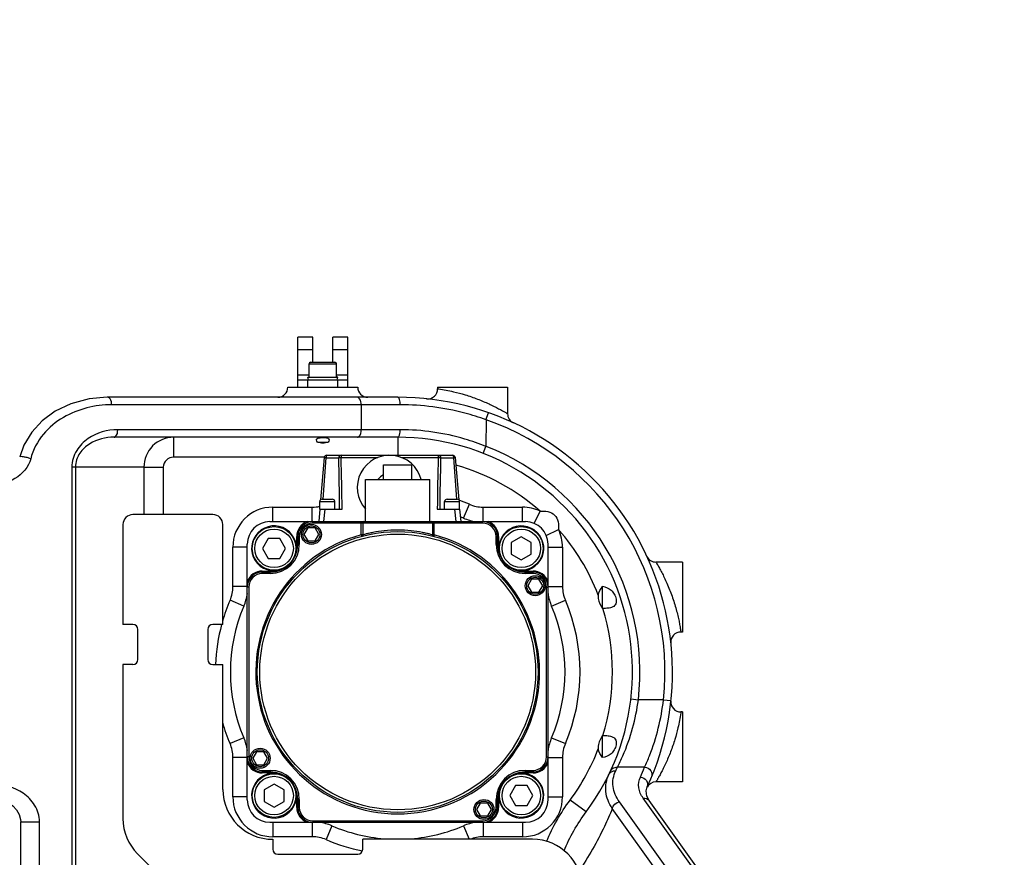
# Model space of a CAD drawing. Header units: millimetres. Extents: x 0 to 5940, y 0 to 4200.
# Tile 55 of 87: x 3553 to 3750, y 645 to 812. Entities that reach past the tile are written whole.
import ezdxf

# ---------------------------------------------------------------- set-up
doc = ezdxf.new("R2010")
doc.units = ezdxf.units.MM
doc.header["$LTSCALE"] = 326.7
doc.layers.get('0').update_dxf_attribs({"linetype": 'CONTINUOUS'})
for name, color, linetype in [('304102000080DXF_CONTINUOUS_LINE', 7, 'CONTINUOUS'), ('304105000122DXF_CONTINUOUS_LINE', 7, 'CONTINUOUS'), ('304105000183DXF_CONTINUOUS_LINE', 7, 'CONTINUOUS'), ('304304000134DXF_CONTINUOUS_LINE', 7, 'CONTINUOUS'), ('501023000062DXF_CONTINUOUS_LINE', 7, 'CONTINUOUS'), ('501023000072DXF_CONTINUOUS_LINE', 7, 'CONTINUOUS'), ('604006000002DXF_CONTINUOUS_LINE', 7, 'CONTINUOUS'), ('604006000009DXF_CONTINUOUS_LINE', 7, 'CONTINUOUS'), ('RB15-1-B-JSZL_DXF_DIMENSION', 7, 'CONTINUOUS')]:
    doc.layers.add(name, color=color, linetype=linetype)
doc.styles.get("Standard").update_dxf_attribs({"font": 'txt', "width": 0.7})
doc.dimstyles.new('DIMSTYLE_1', dxfattribs={"dimtxt": 85, "dimasz": 45, "dimexe": 1.5, "dimexo": 0, "dimtad": 1, "dimdsep": 46, "dimtxsty": 'Standard', "dimblk": '_FILLED', "dimblk1": '_FILLED', "dimblk2": '_FILLED', "dimcen": 0.09, "dimclrt": 5, "dimazin": 2, "dimtp": 1.2, "dimtm": 1.2, "dimtfac": 1, "dimtofl": 0, "dimtmove": 0, "dimatfit": 3, "dimldrblk": '_FILLED', "dimfxl": 0, "dimtolj": 1, "dimarcsym": 0})
doc.dimstyles.new('DIMSTYLE_2', dxfattribs={"dimtxt": 85, "dimasz": 45, "dimexe": 1.5, "dimexo": 0, "dimtad": 1, "dimdsep": 46, "dimtxsty": 'Standard', "dimblk": '_FILLED', "dimblk1": '_FILLED', "dimblk2": '_FILLED', "dimcen": 0.09, "dimclrt": 5, "dimazin": 2, "dimtp": 0.8, "dimtm": 0.8, "dimtfac": 1, "dimtofl": 0, "dimtmove": 0, "dimatfit": 3, "dimldrblk": '_FILLED', "dimfxl": 0, "dimtolj": 1, "dimarcsym": 0})

# ---------------------------------------------------------------- blocks, each defined once
blk = doc.blocks.new('_FILLED')
at = {"color": 0, "linetype": 'ByBlock'}
blk.add_solid([(0, 0), (-1, 0.1667), (-1, -0.1667)], dxfattribs=at)
blk = doc.blocks.new('*D1')
at = {"layer": 'RB15-1-B-JSZL_DXF_DIMENSION', "color": 2, "linetype": 'Continuous', "transparency": 16777216}
for p, q in [((2718.9, 681.88), (4558.48, 1083.11)), ((4194.22, 1003.66), (2718.9, 681.88)), ((4194.22, 1003.66), (4194.22, 1003.66))]:
    blk.add_line(p, q, dxfattribs=at)
at = {"layer": 'RB15-1-B-JSZL_DXF_DIMENSION', "color": 2, "linetype": 'Continuous', "transparency": 16777216, "xscale": 45, "yscale": 45, "zscale": 45, "rotation": 192.3029314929}
blk.add_blockref('_FILLED', (4194.22, 1003.66), dxfattribs=at)
blk = doc.blocks.new('*D2')
at = {"layer": 'RB15-1-B-JSZL_DXF_DIMENSION', "color": 2, "linetype": 'Continuous', "transparency": 16777216}
for p, q in [((2718.9, 681.88), (3698.6, 1219.86)), ((3144.9, 915.81), (2718.9, 681.88)), ((3144.9, 915.81), (3144.9, 915.81))]:
    blk.add_line(p, q, dxfattribs=at)
at = {"layer": 'RB15-1-B-JSZL_DXF_DIMENSION', "color": 2, "linetype": 'Continuous', "transparency": 16777216, "xscale": 45, "yscale": 45, "zscale": 45, "rotation": 208.7734168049}
blk.add_blockref('_FILLED', (3144.9, 915.81), dxfattribs=at)

msp = doc.modelspace()

# ---------------------------------------------------------------- linework, layer by layer
at = {"layer": '304102000080DXF_CONTINUOUS_LINE', "color": 7, "linetype": 'Continuous'}
for p, q in [((3606.902, 738.882), (3620.902, 738.882)), ((3636.902, 738.882), (3650.902, 738.882)), ((3636.902, 738.882), (3636.902, 738.565)), ((3650.902, 738.882), (3650.902, 733.583)), ((3628.902, 736.882), (3570.752, 736.881)), ((3628.902, 728.882), (3572.11, 728.882)), ((3612.832, 727.882), (3614.972, 727.882)), ((3685.902, 703.882), (3680.603, 703.882)), ((3685.902, 703.882), (3685.902, 689.882)), ((3669.902, 694.59), (3669.902, 699.035)), ((3669.902, 694.59), (3669.981, 694.59)), ((3685.902, 689.882), (3685.585, 689.882)), ((3685.902, 673.882), (3685.585, 673.882)), ((3685.902, 673.882), (3685.902, 659.882)), ((3669.902, 664.728), (3669.902, 669.191)), ((3669.902, 669.173), (3669.981, 669.173)), ((3678.857, 658.87), (3678.854, 658.865)), ((3685.902, 659.882), (3680.603, 659.882)), ((3705.962, 618.882), (3679.266, 656.149)), ((3553.442, 621.48), (3553.442, 651.882))]:
    msp.add_line(p, q, dxfattribs=at)
at = {"layer": '304102000080DXF_CONTINUOUS_LINE', "color": 9, "linetype": 'Continuous'}
for p, q in [((3636.902, 738.565), (3637.113, 738.536)), ((3629.417, 735.382), (3571.636, 735.382)), ((3621.581, 735.382), (3621.581, 730.382)), ((3646.581, 732.376), (3647.077, 733.792)), ((3646.582, 732.376), (3646.581, 727.044)), ((3629.417, 730.382), (3572.86, 730.382)), ((3584.042, 728.882), (3584.042, 724.882)), ((3628.902, 728.882), (3628.902, 725.282)), ((3646.035, 725.648), (3646.581, 727.044)), ((3614.212, 724.882), (3584.042, 724.882)), ((3564.374, 722.882), (3563.675, 722.882)), ((3563.675, 722.882), (3563.675, 618.39)), ((3578.108, 722.882), (3564.374, 722.882)), ((3564.374, 722.882), (3564.374, 618.391)), ((3578.108, 722.882), (3581.971, 722.882)), ((3578.108, 722.882), (3578.108, 713.382)), ((3581.971, 722.882), (3581.971, 713.382)), ((3603.902, 714.882), (3611.807, 714.882)), ((3603.902, 711.982), (3603.902, 714.882)), ((3611.807, 712.028), (3611.807, 714.882)), ((3642.067, 712.686), (3643.246, 715.445)), ((3645.997, 714.882), (3653.902, 714.882)), ((3645.997, 712.028), (3645.997, 714.882)), ((3653.902, 711.982), (3653.902, 714.882)), ((3656.217, 711.619), (3657.414, 714.069)), ((3658.639, 709.196), (3661.09, 710.394)), ((3598.802, 706.882), (3595.902, 706.882)), ((3595.902, 698.977), (3595.902, 706.882)), ((3659.002, 706.882), (3661.902, 706.882)), ((3661.902, 706.882), (3661.902, 698.977)), ((3598.755, 698.977), (3595.902, 698.977)), ((3659.049, 698.977), (3661.902, 698.977)), ((3598.097, 695.047), (3595.339, 696.226)), ((3659.706, 695.047), (3662.465, 696.226)), ((3675.591, 676.486), (3677.081, 676.314)), ((3682.111, 676.315), (3677.081, 676.315)), ((3682.111, 676.314), (3683.603, 676.157)), ((3685.585, 673.882), (3685.556, 673.671)), ((3598.097, 668.716), (3595.339, 667.537)), ((3659.706, 668.716), (3662.465, 667.537)), ((3598.755, 664.786), (3595.902, 664.786)), ((3595.902, 656.882), (3595.902, 664.786)), ((3659.049, 664.786), (3661.902, 664.786)), ((3661.902, 664.786), (3661.902, 656.882)), ((3678.344, 662.794), (3672.885, 662.794)), ((3598.802, 656.882), (3595.902, 656.882)), ((3659.002, 656.882), (3661.902, 656.882)), ((3705.086, 618.882), (3678.047, 656.627)), ((3666.633, 653.858), (3663.422, 656.243)), ((3697.411, 618.882), (3671.872, 654.534)), ((3699.797, 618.882), (3673.289, 655.887)), ((3553.442, 651.882), (3557.192, 651.882)), ((3557.192, 621.48), (3557.192, 651.882)), ((3603.902, 651.782), (3603.902, 648.882)), ((3611.807, 651.735), (3611.807, 648.882)), ((3615.737, 651.077), (3614.558, 648.318)), ((3642.067, 651.077), (3643.219, 648.382)), ((3645.997, 651.735), (3645.997, 648.882)), ((3653.902, 651.782), (3653.902, 648.882)), ((3611.807, 648.882), (3603.902, 648.882)), ((3653.902, 648.882), (3645.997, 648.882))]:
    msp.add_line(p, q, dxfattribs=at)
at = {"layer": '304102000080DXF_CONTINUOUS_LINE', "color": 7, "linetype": 'Continuous'}
for points in [[(3570.753, 736.881), (3567.118, 736.552), (3563.47, 735.558), (3560.358, 734.067), (3557.744, 732.164), (3555.63, 729.892), (3554.051, 727.27), (3553.231, 724.945)], [(3679.266, 656.149), (3678.802, 656.993), (3678.638, 658.08), (3678.857, 658.87)], [(3546.76, 656.882), (3547.557, 656.845), (3548.78, 656.642), (3549.916, 656.277), (3550.943, 655.761), (3551.844, 655.102), (3552.586, 654.304), (3553.127, 653.378), (3553.41, 652.367), (3553.442, 651.882)]]:
    msp.add_lwpolyline(points, dxfattribs=at)
for centre, radius, start, end in [((3604.902, 738.882), 2, 270, 360), ((3622.902, 738.882), 2, 180, 270), ((3634.902, 738.565), 2, 263.9518, 359.99933), ((3628.902, 681.882), 55, 335.26085, 90), ((3652.902, 733.583), 2, 179.99608, 245.09894), ((3628.902, 681.882), 47, 323.39815, 90.00027), ((3628.902, 681.882), 33.5, 66.85896, 67.99695), ((3645.997, 721.882), 10, 246.85896, 261.92218), ((3680.603, 705.881), 2, 204.8923, 269.99518), ((3588.902, 698.977), 10, 336.85896, 351.92218), ((3668.902, 698.977), 10, 188.07782, 203.14104), ((3628.902, 681.882), 33.5, 156.85896, 203.14104), ((3628.902, 681.882), 33.5, 336.85896, 23.14104), ((3685.585, 687.882), 2, 89.99173, 186.04233), ((3685.585, 675.881), 2, 173.95179, 269.99933), ((3588.902, 664.786), 10, 8.07782, 23.14104), ((3668.902, 664.786), 10, 156.85896, 171.92218), ((3695.392, 655.109), 29.112, 151.11221, 152.12634), ((3680.603, 657.882), 2, 89.99609, 152.92065), ((3611.807, 641.882), 10, 66.85896, 81.92218), ((3628.902, 681.882), 33.5, 246.85896, 265.36795), ((3628.902, 681.882), 33.5, 274.63204, 293.14104), ((3645.997, 641.882), 10, 98.07782, 113.14104)]:
    msp.add_arc(centre, radius, start, end, dxfattribs=at)
at = {"layer": '304102000080DXF_CONTINUOUS_LINE', "color": 9, "linetype": 'Continuous'}
for centre, radius, start, end in [((3628.902, 681.882), 53.5, 354.02735, 70.70315), ((3628.902, 681.882), 48.5, 353.40914, 68.62147), ((3628.902, 681.882), 43, 48.46521, 74.28503), ((3628.902, 681.882), 36.5, 66.85896, 70.33756), ((3603.902, 706.882), 8, 90, 180), ((3611.807, 721.882), 7, 270, 282.33838), ((3645.997, 721.882), 7, 246.85896, 270), ((3653.902, 706.882), 8, 63.95817, 90), ((3628.902, 681.882), 43, 20.9924, 41.5348), ((3653.902, 706.882), 8, 0, 26.04186), ((3588.902, 698.977), 7, 336.85896, 360), ((3668.902, 698.977), 7, 180, 203.14104), ((3628.902, 681.882), 36.5, 156.85896, 163.97237), ((3628.902, 681.882), 36.5, 336.85896, 23.14104), ((3628.902, 681.882), 43, 342.80939, 17.19061), ((3628.902, 681.882), 36.5, 164.89059, 177.64007), ((3628.902, 681.882), 36.5, 196.02148, 203.14104), ((3588.902, 664.786), 7, 0, 23.14104), ((3668.902, 664.786), 7, 156.85896, 180), ((3628.902, 681.882), 43, 323.39806, 339.0076), ((3628.926, 683.22), 48.473, 334.15642, 335.07759), ((3628.908, 683.23), 53.493, 335.26085, 337.54048), ((3603.902, 656.882), 8, 180, 270), ((3653.902, 656.882), 8, 270, 360), ((3611.807, 641.882), 7, 66.85896, 90), ((3645.997, 641.882), 7, 90, 111.72549), ((3628.902, 681.882), 36.5, 246.85896, 258.85621)]:
    msp.add_arc(centre, radius, start, end, dxfattribs=at)
for points, knots in [([(3637.113, 738.536), (3638.106, 738.394), (3639.888, 738.062), (3642.479, 737.369), (3644.856, 736.555), (3646.778, 735.743), (3648.171, 735.079), (3649.067, 734.612), (3649.779, 734.246), (3650.397, 733.847), (3650.628, 733.8), (3650.914, 733.537), (3650.902, 733.583)], [0, 0, 0, 0, 0.2040531, 0.3681752, 0.5452363, 0.7150341, 0.7917818, 0.8602212, 0.917947, 0.9622374, 0.9903332, 1, 1, 1, 1]), ([(3571.636, 735.382), (3568.312, 735.382), (3563.085, 734.091), (3557.649, 729.66), (3555.882, 726.366), (3555.436, 724.582)], [0, 0, 0, 0, 0.4808807, 0.733871, 1, 1, 1, 1]), ([(3571.636, 735.382), (3571.636, 735.574), (3571.598, 736.107), (3571.271, 736.882), (3570.886, 736.882)], [0, 0, 0, 0, 0.3327926, 1, 1, 1, 1]), ([(3621.581, 735.382), (3621.581, 735.574), (3621.544, 736.107), (3621.217, 736.882), (3620.831, 736.882)], [0, 0, 0, 0, 0.3327926, 1, 1, 1, 1]), ([(3629.417, 735.382), (3629.417, 735.739), (3629.389, 736.217), (3629.092, 736.882), (3628.902, 736.882)], [0, 0, 0, 0, 0.6524768, 1, 1, 1, 1]), ([(3646.582, 732.376), (3645.183, 732.88), (3639.62, 734.617), (3633.755, 735.382), (3629.417, 735.382)], [0, 0, 0, 0, 0.2552405, 1, 1, 1, 1]), ([(3572.86, 730.382), (3570.796, 730.382), (3567.504, 729.472), (3564.374, 726.341), (3563.675, 724.043), (3563.675, 722.882)], [0, 0, 0, 0, 0.4771719, 0.7315972, 1, 1, 1, 1]), ([(3572.11, 728.882), (3572.213, 728.882), (3572.784, 729.171), (3572.86, 729.895), (3572.86, 730.382)], [0, 0, 0, 0, 0.1745142, 1, 1, 1, 1]), ([(3620.831, 728.882), (3620.934, 728.882), (3621.505, 729.171), (3621.581, 729.895), (3621.581, 730.382)], [0, 0, 0, 0, 0.1745141, 1, 1, 1, 1]), ([(3628.902, 728.882), (3629.092, 728.882), (3629.389, 729.546), (3629.417, 730.024), (3629.417, 730.382)], [0, 0, 0, 0, 0.3475232, 1, 1, 1, 1]), ([(3646.581, 727.044), (3645.196, 727.603), (3639.669, 729.529), (3633.772, 730.382), (3629.417, 730.382)], [0, 0, 0, 0, 0.2553274, 1, 1, 1, 1]), ([(3572.11, 728.882), (3570.438, 728.882), (3567.769, 728.216), (3565.043, 725.796), (3564.374, 723.871), (3564.374, 722.882)], [0, 0, 0, 0, 0.4687819, 0.7226629, 1, 1, 1, 1]), ([(3584.042, 728.882), (3582.527, 728.881), (3579.36, 727.588), (3578.108, 724.412), (3578.108, 722.882)], [0, 0, 0, 0, 0.4974494, 1, 1, 1, 1]), ([(3555.436, 724.582), (3555.025, 722.938), (3552.59, 720.142), (3549.235, 719.382), (3547.636, 719.382)], [0, 0, 0, 0, 0.5142707, 1, 1, 1, 1]), ([(3555.435, 724.582), (3555.199, 724.66), (3554.73, 724.791), (3554.028, 724.949), (3553.614, 724.98), (3553.249, 725.018), (3553.231, 724.945)], [0, 0, 0, 0, 0.3307075, 0.6591144, 0.901108, 1, 1, 1, 1]), ([(3584.042, 724.882), (3583.522, 724.881), (3582.437, 724.478), (3581.971, 723.4), (3581.971, 722.882)], [0, 0, 0, 0, 0.5008404, 1, 1, 1, 1]), ([(3657.414, 714.069), (3658.408, 714.182), (3660.819, 713.799), (3661.202, 711.388), (3661.09, 710.394)], [0, 0, 0, 0, 0.4999875, 1, 1, 1, 1]), ([(3680.603, 703.882), (3680.656, 703.867), (3680.707, 703.603), (3680.998, 703.271), (3681.33, 702.591), (3681.793, 701.762), (3682.295, 700.746), (3683.022, 699.178), (3683.866, 697.06), (3684.551, 694.885), (3684.974, 693.206), (3685.215, 692.118), (3685.37, 691.216), (3685.515, 690.534), (3685.515, 690.125), (3685.606, 689.925), (3685.585, 689.882)], [0, 0, 0, 0, 0.0111254, 0.0433375, 0.093734, 0.1588416, 0.2353769, 0.3204471, 0.5056198, 0.6919228, 0.7773015, 0.8527781, 0.9151078, 0.9616067, 0.9903025, 1, 1, 1, 1]), ([(3672.885, 662.794), (3673.275, 663.557), (3675.299, 667.83), (3676.593, 672.473), (3677.081, 676.315)], [0, 0, 0, 0, 0.1811776, 1, 1, 1, 1]), ([(3678.344, 662.794), (3678.692, 663.56), (3680.516, 667.877), (3681.671, 672.494), (3682.112, 676.315)], [0, 0, 0, 0, 0.1795037, 1, 1, 1, 1]), ([(3685.556, 673.671), (3685.415, 672.678), (3685.082, 670.896), (3684.39, 668.306), (3683.575, 665.928), (3682.763, 664.006), (3682.099, 662.613), (3681.633, 661.716), (3681.266, 661.005), (3680.867, 660.386), (3680.82, 660.155), (3680.557, 659.87), (3680.603, 659.882)], [0, 0, 0, 0, 0.2040106, 0.3681305, 0.5451988, 0.7150079, 0.7917612, 0.8602063, 0.9179376, 0.9622327, 0.9903317, 1, 1, 1, 1]), ([(3671.525, 662.075), (3671.688, 662.427), (3672.21, 662.791), (3672.743, 662.807), (3672.885, 662.795)], [0, 0, 0, 0, 0.7312712, 1, 1, 1, 1]), ([(3678.344, 662.795), (3678.804, 662.759), (3679.713, 662.305), (3679.891, 661.26), (3679.73, 660.87)], [0, 0, 0, 0, 0.522455, 1, 1, 1, 1]), ([(3671.871, 654.534), (3671.192, 655.544), (3670.205, 657.849), (3670.691, 660.341), (3671.201, 661.392)], [0, 0, 0, 0, 0.5103465, 1, 1, 1, 1]), ([(3671.201, 661.392), (3671.368, 661.737), (3671.885, 662.09), (3672.41, 662.103), (3672.551, 662.09)], [0, 0, 0, 0, 0.7313668, 1, 1, 1, 1]), ([(3673.289, 655.887), (3672.641, 656.791), (3671.671, 658.859), (3672.09, 661.14), (3672.551, 662.09)], [0, 0, 0, 0, 0.5128764, 1, 1, 1, 1]), ([(3678.047, 656.627), (3677.606, 657.242), (3676.939, 658.64), (3677.192, 660.194), (3677.492, 660.844)], [0, 0, 0, 0, 0.5139738, 1, 1, 1, 1]), ([(3677.492, 660.844), (3677.958, 660.804), (3678.876, 660.328), (3679.033, 659.259), (3678.857, 658.87)], [0, 0, 0, 0, 0.522964, 1, 1, 1, 1]), ([(3557.192, 651.882), (3557.192, 653.043), (3556.492, 655.341), (3553.363, 658.473), (3550.07, 659.382), (3548.007, 659.382)], [0, 0, 0, 0, 0.2684483, 0.5228911, 1, 1, 1, 1]), ([(3671.872, 654.534), (3671.378, 653.333), (3669.457, 649), (3667.111, 644.857), (3665.205, 641.992)], [0, 0, 0, 0, 0.2739221, 1, 1, 1, 1])]:
    msp.add_open_spline(points, degree=3, knots=knots, dxfattribs=at)
at = {"layer": '304102000080DXF_CONTINUOUS_LINE', "color": 7, "linetype": 'Continuous'}
for points, knots in [([(3612.652, 728.346), (3612.652, 728.425), (3612.753, 728.675), (3613.277, 728.792), (3613.662, 728.811), (3613.902, 728.811)], [0, 0, 0, 0, 0.1645498, 0.5024506, 1, 1, 1, 1]), ([(3614.972, 727.882), (3614.632, 727.752), (3613.902, 727.565), (3613.172, 727.752), (3612.832, 727.882)], [0, 0, 0, 0, 0.5000137, 1, 1, 1, 1]), ([(3613.902, 728.811), (3614.067, 728.811), (3614.475, 728.814), (3615.152, 728.637), (3615.152, 728.346)], [0, 0, 0, 0, 0.3621693, 1, 1, 1, 1]), ([(3669.902, 699.035), (3670.527, 698.914), (3671.488, 698.53), (3672.308, 697.464), (3672.674, 696.533), (3672.715, 695.493), (3671.956, 694.797), (3670.996, 694.629), (3670.328, 694.59), (3669.981, 694.59)], [0, 0, 0, 0, 0.2448705, 0.372452, 0.5064899, 0.6306401, 0.7421138, 0.8664974, 1, 1, 1, 1]), ([(3669.048, 697.286), (3668.995, 697.052), (3668.994, 696.063), (3669.554, 695.221), (3669.902, 694.59)], [0, 0, 0, 0, 0.2496021, 1, 1, 1, 1]), ([(3669.981, 669.173), (3670.328, 669.173), (3670.996, 669.134), (3671.956, 668.966), (3672.715, 668.27), (3672.674, 667.23), (3672.308, 666.298), (3671.487, 665.234), (3670.527, 664.849), (3669.902, 664.728)], [0, 0, 0, 0, 0.1335213, 0.2579359, 0.369426, 0.493568, 0.6275916, 0.7551491, 1, 1, 1, 1])]:
    msp.add_open_spline(points, degree=3, knots=knots, dxfattribs=at)
for points in [[(3612.832, 727.882), (3612.738, 728.018), (3612.652, 728.18), (3612.652, 728.346)], [(3615.152, 728.346), (3615.152, 728.18), (3615.066, 728.018), (3614.972, 727.882)], [(3669.048, 697.286), (3669.191, 697.919), (3669.555, 698.487), (3669.902, 699.035)], [(3669.657, 668.72), (3669.295, 668.035), (3668.878, 667.233), (3669.048, 666.477)], [(3669.902, 664.728), (3669.555, 665.276), (3669.191, 665.844), (3669.048, 666.477)]]:
    msp.add_open_spline(points, degree=3, dxfattribs=at)
at = {"layer": '304102000080DXF_CONTINUOUS_LINE', "color": 9, "linetype": 'Continuous'}
for points in [[(3678.047, 656.627), (3678.48, 656.685), (3679.012, 656.504), (3679.266, 656.149)], [(3658.699, 647.937), (3659.916, 650.88), (3661.523, 653.686), (3663.422, 656.243)], [(3671.871, 654.535), (3671.967, 655.181), (3672.642, 655.799), (3673.289, 655.887)], [(3662.203, 646.067), (3663.341, 648.829), (3664.852, 651.459), (3666.633, 653.858)]]:
    msp.add_open_spline(points, degree=3, dxfattribs=at)
at = {"layer": '304105000122DXF_CONTINUOUS_LINE', "color": 7, "linetype": 'Continuous'}
for p, q in [((3611.902, 748.882), (3608.902, 748.882)), ((3608.902, 738.882), (3608.902, 748.882)), ((3611.902, 743.882), (3611.902, 748.882)), ((3618.902, 748.882), (3615.902, 748.882)), ((3615.902, 743.882), (3615.902, 748.882)), ((3618.902, 738.882), (3618.902, 748.882)), ((3608.902, 740.382), (3618.902, 740.382)), ((3610.902, 738.882), (3610.902, 740.382)), ((3616.902, 738.882), (3616.902, 740.382))]:
    msp.add_line(p, q, dxfattribs=at)
at = {"layer": '304105000122DXF_CONTINUOUS_LINE', "color": 9, "linetype": 'Continuous'}
for p, q in [((3611.902, 746.382), (3608.902, 746.382)), ((3618.902, 746.382), (3615.902, 746.382)), ((3608.902, 741.382), (3611.152, 741.382)), ((3616.652, 741.382), (3618.902, 741.382))]:
    msp.add_line(p, q, dxfattribs=at)
at = {"layer": '304105000183DXF_CONTINUOUS_LINE', "color": 7, "linetype": 'Continuous'}
for p, q in [((3591.902, 713.382), (3575.902, 713.382)), ((3573.902, 711.382), (3573.902, 691.382)), ((3593.902, 691.382), (3593.902, 711.382)), ((3575.902, 691.382), (3573.902, 691.382)), ((3576.902, 684.382), (3576.902, 690.382)), ((3590.902, 690.382), (3590.902, 684.382)), ((3593.902, 691.382), (3591.902, 691.382)), ((3575.902, 683.382), (3573.902, 683.382)), ((3573.902, 683.382), (3573.902, 652.524)), ((3591.902, 683.382), (3593.902, 683.382)), ((3593.902, 658.382), (3593.902, 683.382)), ((3603.902, 648.382), (3603.902, 646.382)), ((3655.902, 648.382), (3621.902, 648.382)), ((3621.902, 646.382), (3621.902, 648.382)), ((3576.831, 645.453), (3590.973, 631.311)), ((3604.902, 645.382), (3620.902, 645.382))]:
    msp.add_line(p, q, dxfattribs=at)
for centre, radius, start, end in [((3575.902, 711.382), 2, 90, 180), ((3591.902, 711.382), 2, 0, 90), ((3575.902, 690.382), 1, 0, 90), ((3591.902, 690.382), 1, 90, 180), ((3575.902, 684.382), 1, 270, 360), ((3591.902, 684.382), 1, 180, 270), ((3603.902, 658.382), 10, 180, 270), ((3583.902, 652.524), 10, 180, 225), ((3655.902, 638.382), 10, 0, 90), ((3604.902, 646.382), 1, 180, 270), ((3620.902, 646.382), 1, 270, 360)]:
    msp.add_arc(centre, radius, start, end, dxfattribs=at)
at = {"layer": '304304000134DXF_CONTINUOUS_LINE', "color": 7, "linetype": 'Continuous'}
for p, q in [((3614.207, 724.825), (3613.463, 716.326)), ((3614.212, 724.864), (3614.207, 724.825)), ((3614.705, 725.282), (3639.899, 725.282)), ((3640.392, 724.864), (3640.397, 724.825)), ((3640.397, 724.825), (3641.141, 716.326)), ((3626.052, 723.382), (3631.752, 723.382)), ((3626.052, 720.382), (3626.052, 723.382)), ((3631.752, 720.382), (3631.752, 723.382)), ((3622.452, 720.382), (3635.352, 720.382)), ((3622.452, 711.982), (3622.452, 720.382)), ((3635.352, 711.982), (3635.352, 720.382)), ((3613.302, 714.482), (3613.302, 715.982)), ((3613.802, 716.482), (3615.802, 716.482)), ((3616.302, 714.482), (3616.302, 715.982)), ((3638.302, 714.482), (3638.302, 715.982)), ((3638.802, 716.482), (3640.802, 716.482)), ((3641.302, 714.482), (3641.302, 715.982)), ((3613.302, 714.482), (3613.083, 711.982)), ((3613.302, 714.482), (3617.774, 714.482)), ((3636.83, 714.482), (3641.302, 714.482)), ((3641.302, 714.482), (3641.521, 711.982)), ((3603.302, 711.982), (3654.502, 711.982)), ((3621.902, 711.682), (3621.902, 709.327)), ((3635.902, 711.682), (3635.902, 709.327)), ((3610.881, 710.712), (3610.131, 709.413)), ((3612.381, 710.712), (3610.881, 710.712)), ((3613.131, 709.413), (3612.381, 710.712)), ((3608.902, 708.982), (3608.902, 707.382)), ((3610.131, 709.413), (3610.881, 708.114)), ((3610.881, 708.114), (3612.381, 708.114)), ((3612.381, 708.114), (3613.131, 709.413)), ((3648.902, 707.382), (3648.902, 708.982)), ((3598.802, 656.282), (3598.802, 707.482)), ((3659.002, 656.282), (3659.002, 707.482)), ((3603.402, 701.882), (3601.802, 701.882)), ((3656.002, 701.882), (3654.402, 701.882)), ((3655.683, 700.451), (3654.933, 699.152)), ((3657.183, 700.451), (3655.683, 700.451)), ((3657.933, 699.152), (3657.183, 700.451)), ((3654.933, 699.152), (3655.683, 697.853)), ((3655.683, 697.853), (3657.183, 697.853)), ((3657.183, 697.853), (3657.933, 699.152)), ((3600.621, 665.91), (3599.871, 664.611)), ((3599.871, 664.611), (3600.621, 663.312)), ((3602.121, 665.91), (3600.621, 665.91)), ((3602.871, 664.611), (3602.121, 665.91)), ((3602.121, 663.312), (3602.871, 664.611)), ((3600.621, 663.312), (3602.121, 663.312)), ((3601.802, 661.882), (3603.402, 661.882)), ((3654.402, 661.882), (3656.002, 661.882)), ((3608.902, 656.382), (3608.902, 654.782)), ((3645.422, 655.649), (3644.672, 654.35)), ((3646.922, 655.649), (3645.422, 655.649)), ((3647.672, 654.35), (3646.922, 655.649)), ((3648.902, 654.782), (3648.902, 656.382)), ((3644.672, 654.35), (3645.422, 653.051)), ((3645.422, 653.051), (3646.922, 653.051)), ((3646.922, 653.051), (3647.672, 654.35)), ((3603.302, 651.782), (3654.502, 651.782))]:
    msp.add_line(p, q, dxfattribs=at)
at = {"layer": '304304000134DXF_CONTINUOUS_LINE', "color": 9, "linetype": 'Continuous'}
for p, q in [((3614.549, 724.782), (3613.903, 716.474)), ((3614.549, 724.782), (3617.103, 724.782)), ((3617.578, 725.282), (3617.578, 724.825)), ((3617.578, 724.825), (3624.909, 724.825)), ((3629.695, 724.825), (3637.026, 724.825)), ((3637.026, 725.282), (3637.026, 724.825)), ((3637.501, 724.782), (3640.055, 724.782)), ((3640.055, 724.782), (3640.701, 716.474)), ((3613.302, 715.982), (3616.302, 715.982)), ((3638.302, 715.982), (3641.302, 715.982)), ((3614.298, 714.482), (3614.079, 711.982)), ((3640.306, 714.482), (3640.524, 711.982)), ((3611.902, 711.682), (3611.902, 711.982)), ((3645.902, 711.682), (3611.902, 711.682)), ((3621.602, 709.327), (3621.602, 711.982)), ((3636.202, 709.327), (3636.202, 711.982)), ((3645.902, 711.682), (3645.902, 711.982)), ((3609.202, 708.982), (3608.702, 708.982)), ((3608.702, 707.382), (3608.702, 708.982)), ((3609.202, 708.982), (3609.202, 707.382)), ((3621.902, 709.327), (3621.602, 709.327)), ((3621.602, 709.327), (3621.679, 709.037)), ((3636.202, 709.327), (3635.902, 709.327)), ((3636.202, 709.327), (3636.125, 709.037)), ((3648.602, 708.982), (3649.102, 708.982)), ((3648.602, 707.382), (3648.602, 708.982)), ((3649.102, 708.982), (3649.102, 707.382)), ((3609.202, 707.382), (3608.702, 707.382)), ((3648.602, 707.382), (3649.102, 707.382)), ((3601.802, 702.082), (3603.402, 702.082)), ((3601.802, 701.582), (3601.802, 702.082)), ((3603.402, 701.582), (3603.402, 702.082)), ((3654.402, 702.082), (3656.002, 702.082)), ((3654.402, 701.582), (3654.402, 702.082)), ((3656.002, 701.582), (3656.002, 702.082)), ((3603.402, 701.582), (3601.802, 701.582)), ((3656.002, 701.582), (3654.402, 701.582)), ((3599.102, 698.882), (3598.802, 698.882)), ((3599.102, 698.882), (3599.102, 664.882)), ((3658.702, 698.882), (3659.002, 698.882)), ((3658.702, 664.882), (3658.702, 698.882)), ((3599.102, 664.882), (3598.802, 664.882)), ((3658.702, 664.882), (3659.002, 664.882)), ((3601.802, 662.182), (3603.402, 662.182)), ((3601.802, 662.182), (3601.802, 661.682)), ((3603.402, 661.682), (3601.802, 661.682)), ((3603.402, 662.182), (3603.402, 661.682)), ((3654.402, 662.182), (3656.002, 662.182)), ((3654.402, 662.182), (3654.402, 661.682)), ((3656.002, 661.682), (3654.402, 661.682)), ((3656.002, 662.182), (3656.002, 661.682)), ((3609.202, 656.382), (3608.702, 656.382)), ((3608.702, 654.782), (3608.702, 656.382)), ((3609.202, 654.782), (3608.702, 654.782)), ((3609.202, 656.382), (3609.202, 654.782)), ((3648.602, 656.382), (3649.102, 656.382)), ((3648.602, 654.782), (3648.602, 656.382)), ((3648.602, 654.782), (3649.102, 654.782)), ((3649.102, 656.382), (3649.102, 654.782)), ((3611.902, 652.082), (3645.902, 652.082)), ((3611.902, 652.082), (3611.902, 651.782)), ((3645.902, 652.082), (3645.902, 651.782))]:
    msp.add_line(p, q, dxfattribs=at)
at = {"layer": '304304000134DXF_CONTINUOUS_LINE', "color": 7, "linetype": 'Continuous'}
for centre, radius in [((3628.902, 681.882), 28.1), ((3611.631, 709.413), 2), ((3656.433, 699.152), 2), ((3601.371, 664.611), 2), ((3646.172, 654.35), 2)]:
    msp.add_circle(centre, radius, dxfattribs=at)
at = {"layer": '304304000134DXF_CONTINUOUS_LINE', "color": 9, "linetype": 'Continuous'}
for centre, radius in [((3611.631, 709.413), 1.7), ((3628.902, 681.882), 27.6), ((3656.433, 699.152), 1.7), ((3601.371, 664.611), 1.7), ((3646.172, 654.35), 1.7)]:
    msp.add_circle(centre, radius, dxfattribs=at)
at = {"layer": '304304000134DXF_CONTINUOUS_LINE', "color": 7, "linetype": 'Continuous'}
for centre, radius, start, end in [((3614.705, 724.782), 0.5, 90.00001, 170.48496), ((3627.302, 718.782), 6.5, 14.26249, 221.71763), ((3639.899, 724.782), 0.5, 9.51402, 89.99999), ((3627.302, 718.782), 2.85, 116.36168, 145.68289), ((3613.802, 715.982), 0.5, 90, 180), ((3615.802, 715.982), 0.5, 0, 90), ((3638.802, 715.982), 0.5, 90, 180), ((3640.802, 715.982), 0.5, 0, 90), ((3603.302, 707.482), 4.5, 90, 180), ((3611.902, 708.982), 3, 90, 180), ((3622.202, 711.682), 0.3, 90, 180), ((3635.602, 711.682), 0.3, 0, 90), ((3645.902, 708.982), 3, 0, 90), ((3654.502, 707.482), 4.5, 0, 90), ((3621.602, 709.327), 0.3, 284.89463, 360), ((3636.202, 709.327), 0.3, 180, 255.10537), ((3603.402, 707.382), 5.5, 270, 360), ((3654.402, 707.382), 5.5, 180, 270), ((3601.802, 698.882), 3, 90, 180), ((3656.002, 698.882), 3, 0, 90), ((3601.802, 664.882), 3, 180, 270), ((3656.002, 664.882), 3, 270, 360), ((3603.402, 656.382), 5.5, 0, 90), ((3654.402, 656.382), 5.5, 90, 180), ((3603.302, 656.282), 4.5, 180, 270), ((3611.902, 654.782), 3, 180, 270), ((3645.902, 654.782), 3, 270, 360), ((3654.502, 656.282), 4.5, 270, 360)]:
    msp.add_arc(centre, radius, start, end, dxfattribs=at)
at = {"layer": '304304000134DXF_CONTINUOUS_LINE', "color": 9, "linetype": 'Continuous'}
for centre, radius, start, end in [((3615.596, 735.694), 10.962, 263.58176, 264.52102), ((3003.605, 709.24), 613.694, 0.489342, 1.45112), ((3072.127, 709.281), 545.672, 0.54609, 1.63239), ((4182.591, 709.279), 545.786, 178.36773, 179.4538), ((4251.065, 709.239), 613.76, 178.548932, 179.510607), ((3611.902, 708.982), 3.2, 110.36413, 180), ((3611.902, 708.982), 2.7, 90, 180), ((3645.902, 708.982), 2.7, 0, 90), ((3645.902, 708.982), 3.2, 0, 69.63587), ((3628.902, 681.882), 28.4, 104.89463, 75.10537), ((3603.402, 707.382), 5.8, 270, 360), ((3603.402, 707.382), 5.3, 354.43126, 360), ((3654.402, 707.382), 5.8, 180, 270), ((3654.402, 707.382), 5.3, 180, 188.17273), ((3601.802, 698.882), 3.2, 90, 159.64578), ((3603.402, 707.382), 5.3, 270, 278.17273), ((3654.402, 707.382), 5.3, 264.43126, 270), ((3656.002, 698.882), 3.2, 20.35452, 90), ((3601.802, 698.882), 2.7, 90, 180), ((3656.002, 698.882), 2.7, 0, 90), ((3601.802, 664.882), 2.7, 180, 270), ((3656.002, 664.882), 2.7, 270, 360), ((3601.802, 664.882), 3.2, 200.35452, 270), ((3656.002, 664.882), 3.2, 270, 339.64578), ((3603.402, 656.382), 5.8, 0, 90), ((3603.402, 656.382), 5.3, 84.43126, 90), ((3654.402, 656.382), 5.8, 90, 180), ((3654.402, 656.382), 5.3, 90, 98.17273), ((3603.402, 656.382), 5.3, 0, 8.17273), ((3654.402, 656.382), 5.3, 174.43126, 180), ((3611.902, 654.782), 3.2, 180, 249.64581), ((3611.902, 654.782), 2.7, 180, 270), ((3645.902, 654.782), 2.7, 270, 360), ((3645.902, 654.782), 3.2, 290.3545, 360)]:
    msp.add_arc(centre, radius, start, end, dxfattribs=at)
for points, knots in [([(3614.207, 724.825), (3614.206, 724.811), (3614.296, 724.824), (3614.33, 724.805), (3614.37, 724.8)], [0, 0, 0, 0, 0.2628525, 1, 1, 1, 1]), ([(3614.705, 725.282), (3614.644, 725.282), (3614.559, 725.053), (3614.549, 724.9), (3614.549, 724.782)], [0, 0, 0, 0, 0.3395924, 1, 1, 1, 1]), ([(3617.578, 725.282), (3617.455, 725.282), (3617.198, 725.169), (3617.103, 724.908), (3617.103, 724.782)], [0, 0, 0, 0, 0.4910138, 1, 1, 1, 1]), ([(3617.103, 724.782), (3617.126, 724.788), (3617.283, 724.814), (3617.443, 724.821), (3617.578, 724.825)], [0, 0, 0, 0, 0.1517972, 1, 1, 1, 1]), ([(3637.026, 725.282), (3637.148, 725.282), (3637.406, 725.169), (3637.501, 724.908), (3637.501, 724.782)], [0, 0, 0, 0, 0.4909828, 1, 1, 1, 1]), ([(3637.026, 724.825), (3637.078, 724.824), (3637.236, 724.815), (3637.398, 724.812), (3637.501, 724.782)], [0, 0, 0, 0, 0.3231665, 1, 1, 1, 1]), ([(3639.899, 725.282), (3639.96, 725.282), (3640.045, 725.053), (3640.055, 724.9), (3640.055, 724.782)], [0, 0, 0, 0, 0.3396261, 1, 1, 1, 1]), ([(3640.055, 724.782), (3640.101, 724.786), (3640.181, 724.796), (3640.297, 724.803), (3640.346, 724.822), (3640.398, 724.817), (3640.397, 724.825)], [0, 0, 0, 0, 0.4025409, 0.7227411, 0.9280591, 1, 1, 1, 1]), ([(3635.902, 709.327), (3635.86, 709.348), (3635.674, 709.377), (3635.288, 709.5), (3634.646, 709.643), (3633.395, 709.913), (3631.456, 710.195), (3628.898, 710.328), (3626.341, 710.195), (3624.404, 709.911), (3623.154, 709.644), (3622.516, 709.497), (3622.127, 709.381), (3621.945, 709.345), (3621.902, 709.327)], [0, 0, 0, 0, 0.0099349, 0.0391731, 0.0861733, 0.148769, 0.3103672, 0.500308, 0.6901973, 0.8515774, 0.9140371, 0.9609199, 0.9900857, 1, 1, 1, 1])]:
    msp.add_open_spline(points, degree=3, knots=knots, dxfattribs=at)
at = {"layer": '501023000062DXF_CONTINUOUS_LINE', "color": 7, "linetype": 'Continuous'}
for p, q in [((3602.998, 708.63), (3601.844, 706.63)), ((3605.308, 708.63), (3602.998, 708.63)), ((3606.463, 706.63), (3605.308, 708.63)), ((3653.651, 708.94), (3651.651, 707.785)), ((3651.651, 707.785), (3651.651, 705.476)), ((3655.651, 707.785), (3653.651, 708.94)), ((3655.651, 705.476), (3655.651, 707.785)), ((3601.844, 706.63), (3602.998, 704.63)), ((3605.308, 704.63), (3606.463, 706.63)), ((3602.998, 704.63), (3605.308, 704.63)), ((3651.651, 705.476), (3653.651, 704.321)), ((3653.651, 704.321), (3655.651, 705.476)), ((3604.153, 659.442), (3602.153, 658.288)), ((3606.153, 658.288), (3604.153, 659.442)), ((3652.496, 659.133), (3651.341, 657.133)), ((3654.805, 659.133), (3652.496, 659.133)), ((3655.96, 657.133), (3654.805, 659.133)), ((3602.153, 658.288), (3602.153, 655.978)), ((3606.153, 655.978), (3606.153, 658.288)), ((3651.341, 657.133), (3652.496, 655.133)), ((3654.805, 655.133), (3655.96, 657.133)), ((3602.153, 655.978), (3604.153, 654.823)), ((3604.153, 654.823), (3606.153, 655.978)), ((3652.496, 655.133), (3654.805, 655.133))]:
    msp.add_line(p, q, dxfattribs=at)
for centre in [(3604.153, 706.63), (3653.651, 706.63), (3604.153, 657.133), (3653.651, 657.133)]:
    msp.add_circle(centre, 4.36, dxfattribs=at)
at = {"layer": '501023000062DXF_CONTINUOUS_LINE', "color": 9, "linetype": 'Continuous'}
for centre in [(3604.153, 706.63), (3653.651, 706.63), (3604.153, 657.133), (3653.651, 657.133)]:
    msp.add_circle(centre, 3.86, dxfattribs=at)
at = {"layer": '501023000072DXF_CONTINUOUS_LINE', "color": 9, "linetype": 'Continuous'}
msp.add_line((3611.152, 743.582), (3616.652, 743.582), dxfattribs=at)
at = {"layer": '501023000072DXF_CONTINUOUS_LINE', "color": 7, "linetype": 'Continuous'}
for p, q in [((3611.152, 740.929), (3611.152, 743.582)), ((3611.452, 743.882), (3616.352, 743.882)), ((3616.652, 740.929), (3616.652, 743.582))]:
    msp.add_line(p, q, dxfattribs=at)
for centre, start, end in [((3611.452, 743.582), 90, 180), ((3616.352, 743.582), 0, 90)]:
    msp.add_arc(centre, 0.3, start, end, dxfattribs=at)
at = {"layer": '604006000002DXF_CONTINUOUS_LINE', "color": 7, "linetype": 'Continuous'}
for centre, start, end in [((3604.153, 706.63), 339.3937, 290.27206), ((3653.651, 706.63), 249.3937, 200.27206), ((3604.153, 657.133), 69.3937, 20.27206), ((3653.651, 657.133), 159.3937, 110.27206)]:
    msp.add_arc(centre, 4.5, start, end, dxfattribs=at)
at = {"layer": '604006000009DXF_CONTINUOUS_LINE', "color": 7, "linetype": 'Continuous'}
for p, q in [((3610.902, 740.867), (3611.152, 740.929)), ((3610.902, 740.867), (3616.902, 740.867)), ((3611.021, 740.382), (3610.902, 740.867)), ((3616.902, 740.867), (3616.652, 740.929)), ((3616.783, 740.382), (3616.902, 740.867))]:
    msp.add_line(p, q, dxfattribs=at)

# ---------------------------------------------------------------- dimensions: what is measured, and where the dimension line sits
at = {"layer": 'RB15-1-B-JSZL_DXF_DIMENSION', "color": 2, "linetype": 'Continuous'}
for mpoint, dimstyle, picture, middle in [((3144.9, 915.808), 'DIMSTYLE_2', '*D2', (3479.755, 1123.93)), ((4194.219, 1003.657), 'DIMSTYLE_1', '*D1', (4263.288, 1040.471))]:
    dim = msp.add_radius_dim(center=(2718.902, 681.882), mpoint=mpoint, text='R<>', dimstyle=dimstyle, override={"dimpost": '<>'}, dxfattribs=at)
    dim.commit()
    dim.dimension.update_dxf_attribs({"geometry": picture, "text_midpoint": middle, "dimtype": 164})

doc.saveas('drawing.dxf')
